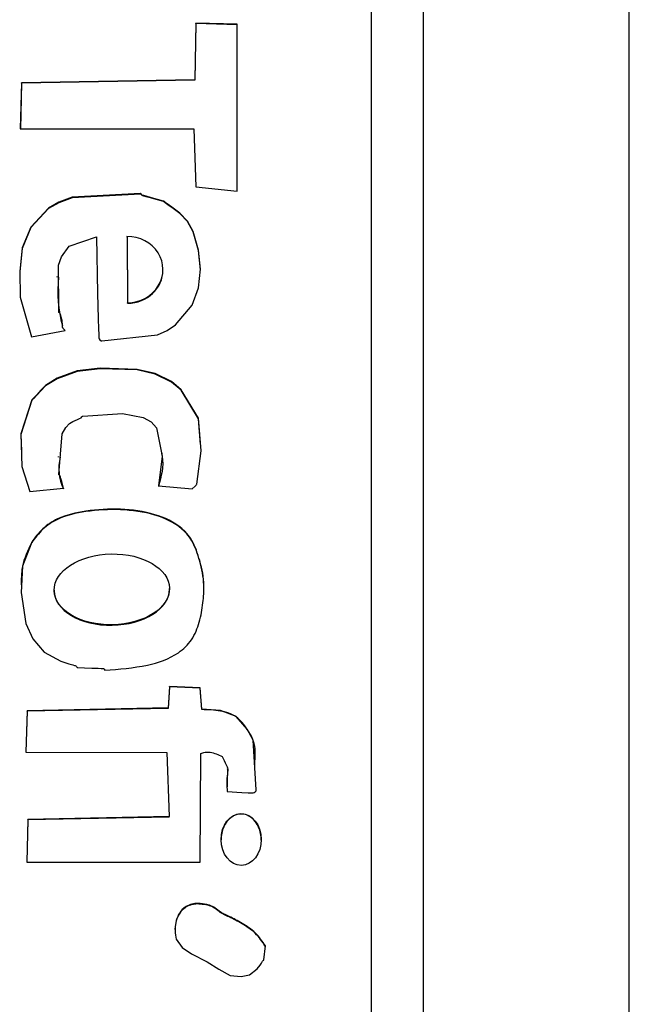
# Model space of a CAD drawing. Header units: millimetres. Extents: x 266 to 1205, y 112 to 961.
# Tile 21 of 27: x 842 to 848, y 517 to 526. Entities that reach past the tile are written whole.
import ezdxf

# ---------------------------------------------------------------- set-up
doc = ezdxf.new("R2010")
doc.units = ezdxf.units.MM

msp = doc.modelspace()

# ---------------------------------------------------------------- linework, layer by layer
at = {"color": 7, "linetype": 'Continuous', "lineweight": 25}
for p, q in [((848.0976, 489.3454), (848.0976, 533.2973)), ((846.0976, 531.2973), (846.0976, 490.2973)), ((845.5976, 492.9763), (845.5976, 528.9399)), ((843.8943, 526.2056), (843.8843, 525.6557)), ((843.8943, 526.2011), (843.8843, 525.6512)), ((844.296, 526.1943), (843.8943, 526.2056)), ((843.8943, 526.2011), (843.8943, 526.2056)), ((844.296, 526.1898), (843.8943, 526.2011)), ((844.2955, 524.5747), (844.296, 526.1943)), ((842.2038, 525.626), (842.1929, 525.1802)), ((842.2038, 525.6215), (842.193, 525.1802)), ((843.8843, 525.6557), (842.2038, 525.626)), ((843.8843, 525.6512), (842.2038, 525.6215)), ((842.2038, 525.6215), (842.2038, 525.626)), ((843.8843, 525.6512), (843.8843, 525.6557)), ((842.1929, 525.1802), (843.8737, 525.1802)), ((843.8737, 525.1802), (843.8935, 524.6157)), ((843.8935, 524.6157), (844.2955, 524.5747)), ((843.2272, 524.1301), (843.2272, 524.1346)), ((843.2272, 524.1346), (843.2329, 523.4912)), ((843.2272, 524.1301), (843.2329, 523.4867)), ((843.5758, 523.8093), (843.5758, 523.8149)), ((842.5477, 523.7457), (842.5477, 523.7401)), ((843.2329, 523.4867), (843.2329, 523.4912)), ((842.3, 523.1603), (842.6267, 523.2226)), ((842.6014, 523.2544), (842.6014, 523.2488)), ((842.5586, 522), (842.5586, 521.9944)), ((843.5691, 522.0268), (843.5691, 522.0324)), ((842.2836, 521.6594), (842.6105, 521.692)), ((843.5325, 521.715), (843.86, 521.6882)), ((842.3028, 521.1648), (842.3028, 521.1692)), ((842.5209, 520.7052), (842.5209, 520.6995)), ((843.6398, 520.7131), (843.6398, 520.7187)), ((843.639, 519.7695), (843.626, 519.5613)), ((843.9366, 519.7572), (843.639, 519.7695)), ((843.639, 519.765), (843.639, 519.7695)), ((843.639, 519.765), (843.626, 519.5568)), ((843.9366, 519.7528), (843.639, 519.765)), ((843.9533, 519.5494), (843.9366, 519.7572)), ((843.9366, 519.7528), (843.9366, 519.7572)), ((843.9533, 519.5449), (843.9366, 519.7528)), ((842.2578, 519.5344), (842.2465, 519.1331)), ((842.2578, 519.5299), (842.2466, 519.1331)), ((843.626, 519.5613), (842.2578, 519.5344)), ((843.626, 519.5568), (842.2578, 519.5299)), ((842.2578, 519.5299), (842.2578, 519.5344)), ((843.626, 519.5568), (843.626, 519.5613)), ((843.9533, 519.5449), (843.9533, 519.5494)), ((842.2465, 519.1331), (843.6149, 519.1303)), ((843.6149, 519.1303), (843.6353, 518.5064)), ((843.9367, 518.0633), (843.9422, 519.1184)), ((844.2017, 518.9667), (844.2017, 518.9711)), ((842.2671, 518.4795), (842.256, 518.0633)), ((842.2671, 518.475), (842.2561, 518.0633)), ((843.6353, 518.5064), (842.2671, 518.4795)), ((843.6353, 518.502), (842.2671, 518.475)), ((842.2671, 518.475), (842.2671, 518.4795)), ((843.6353, 518.502), (843.6353, 518.5064)), ((842.256, 518.0633), (843.9367, 518.0633))]:
    msp.add_line(p, q, dxfattribs=at)
at = {"color": 7, "linetype": 'Continuous', "lineweight": 25, "flags": 128}
for points in [[(842.931, 524.1317), (842.9422, 523.5826), (842.9482, 523.341), (842.9515, 523.2347), (842.9532, 523.188), (842.9546, 523.1512), (842.9575, 523.1407), (842.9645, 523.1312), (842.9753, 523.1238), (842.9805, 523.1222), (842.9828, 523.1218), (842.9838, 523.1218), (842.9842, 523.1218), (842.9844, 523.1218), (842.9845, 523.1218), (842.9846, 523.1218), (842.9846, 523.1218), (842.9846, 523.1218), (842.9846, 523.1218), (843.5219, 523.1818), (843.6153, 523.2228), (843.6972, 523.2767), (843.858, 523.469), (843.9212, 523.6369), (843.9406, 523.8171), (843.9211, 524.002), (843.8676, 524.1846), (843.8122, 524.2845), (843.7382, 524.3619), (843.662, 524.42), (843.6262, 524.4448), (843.6101, 524.4558), (843.5974, 524.4645), (843.5894, 524.4736), (843.5859, 524.4773), (843.584, 524.4785), (843.5831, 524.4789), (843.5827, 524.4791), (843.5825, 524.4792), (843.5824, 524.4792), (843.5824, 524.4792), (843.5824, 524.4792), (843.5824, 524.4792), (843.5824, 524.4792), (843.4654, 524.5112), (843.4138, 524.5248), (843.3912, 524.5313), (843.3814, 524.5343), (843.3736, 524.5368), (843.3695, 524.54), (843.3663, 524.5448), (843.3626, 524.5498), (843.3605, 524.5511), (843.3595, 524.5514), (843.359, 524.5515), (843.3588, 524.5515), (843.3587, 524.5515), (843.3587, 524.5515), (843.3587, 524.5515), (843.3586, 524.5515), (843.3586, 524.5515), (842.6948, 524.5159), (842.5674, 524.4674), (842.4675, 524.4099), (842.2942, 524.227), (842.2106, 524.0242), (842.1868, 523.7983), (842.1925, 523.5457), (842.3, 523.1603)], [(843.9402, 523.8087), (843.9406, 523.8126), (843.9211, 523.9976), (843.8676, 524.1801), (843.8122, 524.28), (843.7382, 524.3574), (843.662, 524.4156), (843.6262, 524.4403), (843.6101, 524.4513), (843.5974, 524.46), (843.5894, 524.4691), (843.5859, 524.4728), (843.584, 524.474), (843.5831, 524.4745), (843.5827, 524.4746), (843.5825, 524.4747), (843.5824, 524.4747), (843.5824, 524.4747), (843.5824, 524.4747), (843.5824, 524.4747), (843.5824, 524.4747), (843.4654, 524.5067), (843.4138, 524.5203), (843.3912, 524.5268), (843.3814, 524.5299), (843.3736, 524.5323), (843.3695, 524.5355), (843.3663, 524.5403), (843.3626, 524.5453), (843.3605, 524.5466), (843.3595, 524.5469), (843.359, 524.547), (843.3588, 524.547), (843.3587, 524.547), (843.3587, 524.547), (843.3587, 524.547), (843.3586, 524.547), (843.3586, 524.547), (842.6948, 524.5114), (842.5674, 524.4629), (842.4675, 524.4054), (842.2942, 524.2225), (842.2106, 524.0197), (842.1868, 523.7938), (842.1876, 523.7582)], [(842.6267, 523.2226), (842.6038, 523.2462), (842.6017, 523.2507), (842.6014, 523.2555), (842.6024, 523.2729), (842.597, 523.3185), (842.5896, 523.352), (842.585, 523.37), (842.5826, 523.3786), (842.5807, 523.3857), (842.5776, 523.3898), (842.5727, 523.3929), (842.5676, 523.3965), (842.5661, 523.3985), (842.5658, 523.3995), (842.5657, 523.4), (842.5657, 523.4002), (842.5657, 523.4003), (842.5657, 523.4004), (842.5656, 523.4004), (842.5656, 523.4004), (842.5656, 523.4004), (842.5636, 523.8566), (842.5931, 523.9391), (842.6655, 524.0412), (842.931, 524.1317)], [(843.86, 521.6882), (843.8888, 521.7111), (843.8993, 521.7224), (843.9025, 521.7282), (843.9036, 521.7309), (843.9039, 521.7322), (843.9041, 521.7327), (843.9041, 521.733), (843.9042, 521.7331), (843.9042, 521.7331), (843.9042, 521.7332), (843.9042, 521.7332), (843.9464, 522.0545), (843.9194, 522.3711), (843.7526, 522.6474), (843.659, 522.7268), (843.5, 522.8048), (843.3273, 522.8449), (842.9681, 522.8562), (842.7433, 522.8305), (842.5513, 522.7601), (842.4379, 522.6895), (842.3904, 522.6435), (842.3514, 522.5998), (842.3202, 522.5661), (842.3113, 522.5582), (842.3077, 522.5545), (842.3064, 522.5527), (842.3058, 522.5518), (842.3056, 522.5514), (842.3055, 522.5513), (842.3055, 522.5512), (842.3055, 522.5512), (842.3054, 522.5512), (842.3054, 522.5511), (842.3054, 522.5511), (842.1982, 522.2195), (842.208, 521.9047), (842.2836, 521.6594)], [(843.9408, 522.1155), (843.9194, 522.3666), (843.7526, 522.6429), (843.659, 522.7223), (843.5, 522.8003), (843.3273, 522.8404), (842.9681, 522.8517), (842.7433, 522.826), (842.5513, 522.7556), (842.4379, 522.685), (842.3904, 522.6391), (842.3514, 522.5953), (842.3202, 522.5616), (842.3113, 522.5537), (842.3077, 522.55), (842.3064, 522.5482), (842.3058, 522.5473), (842.3056, 522.547), (842.3055, 522.5468), (842.3055, 522.5467), (842.3055, 522.5467), (842.3054, 522.5467), (842.3054, 522.5467), (842.3054, 522.5466), (842.1982, 522.215), (842.2033, 522.0525)], [(842.6105, 521.692), (842.5945, 521.7588), (842.5868, 521.788), (842.583, 521.8007), (842.5797, 521.8106), (842.5765, 521.8147), (842.5715, 521.8179), (842.5665, 521.8215), (842.5652, 521.8235), (842.5648, 521.8245), (842.5648, 521.825), (842.5647, 521.8252), (842.5647, 521.8253), (842.5647, 521.8253), (842.5647, 521.8253), (842.5647, 521.8253), (842.5647, 521.8254), (842.5972, 522.2193), (842.6335, 522.2829), (842.671, 522.3212), (842.7033, 522.3395), (842.7483, 522.3599), (842.7679, 522.3691), (842.7829, 522.3771), (842.79, 522.3853), (842.7938, 522.39), (842.7958, 522.3914), (842.7968, 522.3918), (842.7973, 522.392), (842.7975, 522.392), (842.7976, 522.392), (842.7977, 522.392), (842.7977, 522.392), (842.7977, 522.392), (842.7977, 522.392), (843.1824, 522.4174), (843.3848, 522.3791), (843.4619, 522.3383), (843.5126, 522.2795), (843.5686, 522.0046), (843.5325, 521.715)], [(842.3028, 521.1692), (842.2127, 520.9371), (842.1996, 520.68), (842.2457, 520.3798), (842.3128, 520.2331), (842.4226, 520.101), (842.5845, 520.016), (842.6642, 519.99), (842.7007, 519.9787), (842.717, 519.9736), (842.7242, 519.9713), (842.7299, 519.9695), (842.7341, 519.9664), (842.7373, 519.9616), (842.741, 519.9566), (842.743, 519.9552), (842.744, 519.9549), (842.7445, 519.9548), (842.7447, 519.9548), (842.7448, 519.9547), (842.7449, 519.9547), (842.7449, 519.9547), (842.7449, 519.9547), (842.7449, 519.9547), (842.8866, 519.9481), (842.949, 519.9458), (842.9764, 519.944), (842.9884, 519.943), (842.9979, 519.9421), (843.0025, 519.9402), (843.0061, 519.9363), (843.0129, 519.9274)], [(844.1984, 518.7492), (844.34, 518.74), (844.4023, 518.7371), (844.4297, 518.7366), (844.4513, 518.7365), (844.4617, 518.7393), (844.4709, 518.7463), (844.4783, 518.7572), (844.4801, 518.7624), (844.4806, 518.7647), (844.4807, 518.7657), (844.4808, 518.7662), (844.4808, 518.7664), (844.4808, 518.7665), (844.4808, 518.7665), (844.4808, 518.7665), (844.4808, 518.7665), (844.4808, 518.7665), (844.4521, 519.2487), (844.3937, 519.3562), (844.2848, 519.4784), (844.134, 519.5352), (843.9533, 519.5494)], [(843.7053, 517.3184), (843.7608, 517.238), (843.854, 517.1748), (844.0047, 517.0981), (844.1183, 517.0278), (844.229, 516.9664), (844.3338, 516.9546), (844.4148, 516.9717), (844.488, 517.0284), (844.5174, 517.0667), (844.5301, 517.0863), (844.5402, 517.1029), (844.5484, 517.11), (844.5529, 517.1139), (844.5543, 517.116), (844.5547, 517.117), (844.5548, 517.1175), (844.5549, 517.1177), (844.5549, 517.1178), (844.5549, 517.1178), (844.5549, 517.1178), (844.5549, 517.1178), (844.5549, 517.1178), (844.5686, 517.2517)]]:
    msp.add_lwpolyline(points, dxfattribs=at)
at = {"color": 7, "linetype": 'Continuous', "lineweight": 25}
for centre, radius, start, end in [((843.7422, 523.5977), 1.1867, 173.07603, 196.15952), ((843.0267, 521.885), 0.4606, 166.40837, 205.38475)]:
    msp.add_arc(centre, radius, start, end, dxfattribs=at)
for centre, major_axis, ratio, start_param, end_param in [((843.23, 523.8129), (0.3457, 0.0105), 0.930196, 4.692307, 7.8339), ((843.23, 523.8084), (0.3457, 0.0105), 0.930196, 4.692307, 6.255174), ((843.0803, 520.7069), (0.5594, 0.0108), 0.613758, 3.141631, 6.271918), ((844.3342, 518.2799), (-0.0021, 0.2513), 0.776831, 4.701594, 7.843187)]:
    msp.add_ellipse(centre, major_axis=major_axis, ratio=ratio, start_param=start_param, end_param=end_param, dxfattribs=at)
for centre, major_axis, ratio in [((843.0803, 520.7114), (0.5594, 0.0108), 0.613758), ((844.3342, 518.2844), (-0.0021, 0.2513), 0.776831)]:
    msp.add_ellipse(centre, major_axis=major_axis, ratio=ratio, dxfattribs=at)
for points, knots in [([(843.5633, 522.0262), (843.5652, 522.0175), (843.5878, 521.9135), (843.5589, 521.8076), (843.5325, 521.7105)], [0, 0, 0, 0, 0.083556, 1, 1, 1, 1]), ([(843.0129, 519.9274), (843.1506, 519.9376), (843.3959, 519.9557), (843.6946, 520.0544), (843.8648, 520.2182), (843.9342, 520.394), (843.9663, 520.5743), (843.9805, 520.7762), (843.9388, 520.9814), (843.8824, 521.1527), (843.8182, 521.244), (843.7858, 521.2766), (843.771, 521.2904), (843.7645, 521.2964), (843.7616, 521.299), (843.7603, 521.3001), (843.7597, 521.3006), (843.7595, 521.3008), (843.7594, 521.3009), (843.6857, 521.366), (843.4863, 521.4551), (843.165, 521.4989), (842.8448, 521.4813), (842.5831, 521.4225), (842.4044, 521.3066), (842.3365, 521.2148), (842.3028, 521.1692)], [0, 0, 0, 0, 0.113209, 0.201601, 0.250415, 0.301493, 0.3534, 0.400591, 0.46626, 0.52384, 0.546775, 0.556954, 0.561411, 0.563364, 0.564221, 0.564597, 0.564763, 0.564836, 0.564868, 0.564893, 0.645341, 0.737242, 0.829297, 0.907013, 0.953889, 1, 1, 1, 1]), ([(843.9717, 520.7354), (843.972, 520.7398), (843.9766, 520.8242), (843.9361, 520.9768), (843.8826, 521.1482), (843.8182, 521.2396), (843.7858, 521.2721), (843.771, 521.2859), (843.7645, 521.2919), (843.7616, 521.2945), (843.7603, 521.2956), (843.7597, 521.2961), (843.7595, 521.2963), (843.7594, 521.2964), (843.6857, 521.3615), (843.4863, 521.4506), (843.165, 521.4944), (842.8448, 521.4768), (842.5831, 521.418), (842.4044, 521.3021), (842.3365, 521.2103), (842.3028, 521.1648)], [0, 0, 0, 0, 0.005993, 0.114892, 0.210378, 0.248412, 0.265292, 0.272683, 0.275921, 0.277342, 0.277966, 0.278241, 0.278362, 0.278415, 0.278457, 0.411864, 0.564265, 0.716922, 0.845799, 0.923533, 1, 1, 1, 1]), ([(842.3028, 521.1648), (842.2655, 521.0889), (842.1992, 520.9541), (842.2017, 520.8045), (842.2028, 520.7391)], [0, 0, 0, 0, 0.56248, 1, 1, 1, 1]), ([(844.466, 519.0101), (844.4718, 519.0911), (844.4807, 519.2143), (844.3877, 519.3643), (844.2959, 519.4873), (844.1272, 519.5399), (844.0135, 519.5432), (843.9533, 519.5449)], [0, 0, 0, 0, 0.27192, 0.413707, 0.603454, 0.790087, 1, 1, 1, 1]), ([(843.9422, 519.1184), (843.9559, 519.1232), (843.9851, 519.1337), (844.0591, 519.1324), (844.1125, 519.108), (844.1507, 519.0905)], [0, 0, 0, 0, 0.199081, 0.426805, 1, 1, 1, 1]), ([(844.1507, 519.0905), (844.163, 519.0634), (844.1794, 519.0271), (844.2081, 518.9733), (844.1918, 518.8829), (844.1955, 518.8064), (844.1984, 518.7492)], [0, 0, 0, 0, 0.254867, 0.341367, 0.507922, 1, 1, 1, 1]), ([(844.2011, 518.9667), (844.2007, 518.9505), (844.1995, 518.8931), (844.1991, 518.8357), (844.1988, 518.7945)], [0, 0, 0, 0, 0.282015, 1, 1, 1, 1]), ([(844.5686, 517.2517), (844.5386, 517.2969), (844.4793, 517.3864), (844.3475, 517.4703), (844.2281, 517.5351), (844.1299, 517.5764), (844.0711, 517.6301), (844.0181, 517.652), (843.9694, 517.6585), (843.9275, 517.6639), (843.8606, 517.6634), (843.7818, 517.6322), (843.7237, 517.5576), (843.6966, 517.4803), (843.6885, 517.398), (843.6998, 517.3447), (843.7053, 517.3184)], [0, 0, 0, 0, 0.127527, 0.252262, 0.364104, 0.452112, 0.502009, 0.551538, 0.585124, 0.618565, 0.651733, 0.743689, 0.806528, 0.870984, 0.93641, 1, 1, 1, 1]), ([(844.5686, 517.2472), (844.5386, 517.2924), (844.4793, 517.3819), (844.3475, 517.4658), (844.2281, 517.5306), (844.1299, 517.5719), (844.0711, 517.6256), (844.0181, 517.6475), (843.9694, 517.654), (843.9275, 517.6595), (843.8606, 517.6589), (843.7816, 517.6278), (843.7241, 517.5532), (843.6966, 517.4795), (843.6946, 517.4287), (843.6938, 517.405)], [0, 0, 0, 0, 0.137573, 0.272135, 0.392787, 0.487728, 0.541556, 0.594987, 0.631219, 0.667295, 0.703075, 0.802275, 0.870064, 0.939598, 1, 1, 1, 1])]:
    msp.add_open_spline(points, degree=3, knots=knots, dxfattribs=at)

doc.saveas('drawing.dxf')
